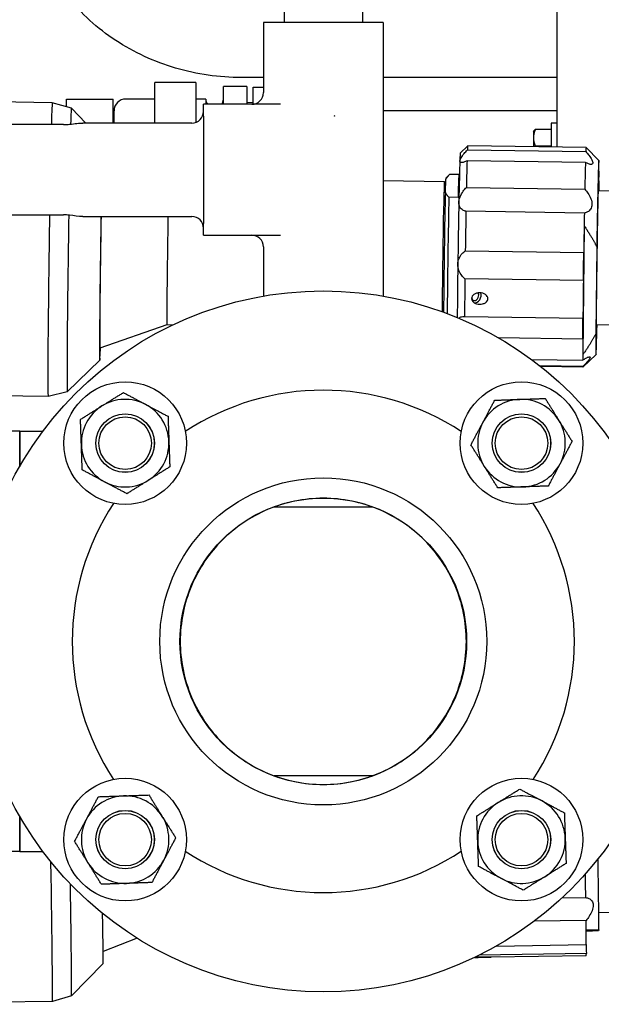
# Model space of a CAD drawing. Header units: inches. Extents: x 24 to 1128, y -74 to 748.
# Tile 124 of 256: x 405.29 to 411.52, y 213.61 to 224.14. Entities that reach past the tile are written whole.
import ezdxf

# ---------------------------------------------------------------- set-up
doc = ezdxf.new("R2010")
doc.units = ezdxf.units.IN
doc.header["$LTSCALE"] = 32
doc.header["$MEASUREMENT"] = 0
doc.layers.add('Visible (ANSI)', color=7, linetype='Continuous', lineweight=30)

msp = doc.modelspace()

# ---------------------------------------------------------------- linework, layer by layer
at = {"layer": 'Visible (ANSI)'}
for p, q in [((411.03905, 225.00582), (411.03905, 222.78192)), ((408.11905, 224.92666), (408.11905, 224.11416)), ((408.95905, 224.91051), (408.95905, 224.11416)), ((407.8978, 224.11416), (407.8978, 223.36416)), ((409.1803, 224.11416), (407.8978, 224.11416)), ((409.1803, 224.11416), (409.1803, 221.18743)), ((407.17405, 223.47261), (406.73655, 223.47261)), ((406.73655, 223.03916), (406.73655, 223.47261)), ((407.17405, 223.47261), (407.17405, 223.04661)), ((407.8978, 223.52543), (407.66405, 223.52543)), ((411.03905, 223.52543), (409.1803, 223.52543)), ((407.71905, 223.43017), (407.46905, 223.43017)), ((407.46905, 223.23916), (407.46905, 223.43017)), ((407.71905, 223.43017), (407.71905, 223.23916)), ((407.78905, 223.42307), (407.8978, 223.42307)), ((407.78905, 223.24022), (407.78905, 223.42307)), ((405.63834, 223.25661), (404.84768, 223.26788)), ((405.84228, 223.19884), (405.63837, 223.2566)), ((405.78905, 223.29557), (406.28905, 223.29557)), ((405.78905, 223.21392), (405.78905, 223.29557)), ((406.28905, 223.03916), (406.28905, 223.29557)), ((406.73655, 223.29557), (406.42405, 223.29557)), ((407.28155, 223.29557), (407.17405, 223.29557)), ((407.28155, 223.29557), (407.28155, 223.23916)), ((407.78905, 223.25588), (407.71905, 223.25807)), ((405.99748, 223.03916), (405.84235, 223.19879)), ((406.29905, 223.03916), (406.29905, 223.17057)), ((407.74477, 223.23916), (407.25655, 223.23916)), ((407.25655, 223.11416), (407.25655, 223.23916)), ((408.07924, 223.23916), (407.74477, 223.23916)), ((411.03905, 223.17057), (409.1803, 223.17057)), ((406.20841, 223.03916), (405.96384, 223.03916)), ((406.619, 223.03916), (406.20841, 223.03916)), ((406.28905, 223.04557), (406.29905, 223.04557)), ((406.8047, 223.03916), (406.619, 223.03916)), ((407.13155, 223.03916), (406.8047, 223.03916)), ((407.25655, 223.11416), (407.25655, 221.96416)), ((411.03905, 223.03891), (410.97655, 223.03891)), ((410.97655, 223.03891), (410.97655, 222.78282)), ((405.75655, 223.02242), (405.15205, 223.02242)), ((410.78855, 222.94541), (410.79301, 222.95314)), ((410.78855, 222.94541), (410.78855, 222.88127)), ((410.97655, 222.97068), (410.80811, 222.97068)), ((410.97655, 222.97068), (410.97655, 222.88127)), ((410.97655, 222.94541), (410.97655, 222.94541)), ((410.78855, 222.88127), (410.78855, 222.7855)), ((410.97655, 222.88127), (410.97655, 222.79186)), ((410.00491, 222.71789), (410.08475, 222.79549)), ((410.08168, 222.75241), (411.34922, 222.73433)), ((411.35238, 222.77746), (410.08483, 222.79553)), ((410.97655, 222.79186), (410.80811, 222.79186)), ((410.97655, 222.79186), (410.97655, 222.78282)), ((411.48826, 222.63768), (411.35245, 222.77742)), ((411.34534, 222.61778), (410.07779, 222.63586)), ((409.83524, 222.41125), (409.1803, 222.42059)), ((409.84884, 222.39729), (409.83529, 222.41123)), ((409.84551, 222.29738), (409.85016, 222.4369)), ((409.85149, 222.45037), (409.89142, 222.48917)), ((409.98968, 222.48745), (409.89127, 222.48886)), ((409.99628, 222.48771), (409.89147, 222.4892)), ((411.4902, 222.41894), (411.48909, 222.3168)), ((410.07108, 222.35083), (411.33862, 222.33275)), ((411.48118, 222.31691), (411.70012, 222.31379)), ((409.98153, 222.2429), (409.88312, 222.2443)), ((411.33372, 222.07624), (410.06617, 222.09431)), ((405.15205, 222.05591), (405.75655, 222.05591)), ((405.96384, 222.03916), (406.20841, 222.03916)), ((406.20841, 222.03916), (406.619, 222.03916)), ((406.619, 222.03916), (406.8047, 222.03916)), ((406.8047, 222.03916), (407.13155, 222.03916)), ((407.25655, 221.83916), (407.25655, 221.96416)), ((411.33138, 221.94015), (411.31639, 220.56013)), ((407.25655, 221.83916), (407.74477, 221.83916)), ((407.74477, 221.83916), (408.07924, 221.83916)), ((407.8978, 221.71416), (407.8978, 221.18743)), ((410.05933, 221.67027), (411.32688, 221.65219)), ((411.46672, 221.71447), (411.4566, 220.78189)), ((411.32283, 221.3537), (410.05528, 221.37177)), ((410.05093, 220.97068), (411.31847, 220.95261)), ((406.86569, 220.87863), (406.14818, 220.629)), ((406.92552, 220.87778), (406.86568, 220.87863)), ((411.46075, 220.88399), (411.67969, 220.88087)), ((411.31682, 220.72614), (410.41626, 220.73898)), ((410.76704, 220.50905), (411.31662, 220.50121)), ((411.45868, 220.56315), (411.31894, 220.42734)), ((406.14641, 220.50083), (405.79907, 220.16324)), ((411.318, 220.43328), (410.85781, 220.43984)), ((411.31887, 220.4273), (410.86551, 220.43377)), ((405.59349, 220.11126), (403.58982, 220.13983)), ((405.799, 220.16319), (405.59352, 220.11126)), ((405.28905, 219.74266), (405.03905, 219.74266)), ((405.28905, 219.74266), (405.53905, 219.74266)), ((405.28905, 219.74266), (405.28905, 219.36349)), ((405.28905, 219.36349), (405.28905, 219.74266)), ((409.06661, 218.93016), (408.01149, 218.93016)), ((409.06661, 216.05516), (408.01149, 216.05516)), ((405.28905, 215.62184), (405.28905, 215.24266)), ((405.28905, 215.24266), (405.28905, 215.62184)), ((405.28905, 215.24266), (405.03905, 215.24266)), ((405.28905, 215.24266), (405.53905, 215.24266)), ((411.0933, 214.74706), (411.34863, 214.75111)), ((411.3518, 214.50695), (410.79634, 214.49814)), ((411.48783, 214.59016), (411.70127, 214.59354)), ((411.48978, 214.40639), (411.48581, 214.39602)), ((406.54696, 214.31555), (406.18187, 214.17607)), ((410.39154, 214.23218), (411.35448, 214.24744)), ((410.1621, 214.11042), (410.15847, 214.11036)), ((411.35483, 214.15195), (410.20643, 214.13374)), ((411.35426, 214.12932), (410.334, 214.11314)), ((406.18174, 214.04705), (405.84471, 213.69914)), ((405.84469, 213.69913), (405.64086, 213.64104)), ((405.64085, 213.64104), (403.63719, 213.60927))]:
    msp.add_line(p, q, dxfattribs=at)
for centre, radius in [((408.53905, 217.49266), 3.75), ((406.41773, 219.61398), 0.65625), ((410.66037, 219.61398), 0.65625), ((406.41773, 219.61398), 0.31271), ((406.41773, 219.61398), 0.3125), ((406.41773, 219.61398), 0.2812), ((410.66037, 219.61398), 0.31271), ((410.66037, 219.61398), 0.3125), ((410.66037, 219.61398), 0.2812), ((408.53905, 217.49266), 1.75), ((408.53905, 217.49266), 1.534), ((406.41773, 215.37134), 0.65625), ((410.66037, 215.37134), 0.65625), ((406.41773, 215.37134), 0.31271), ((406.41773, 215.37134), 0.3125), ((410.66037, 215.37134), 0.31271), ((410.66037, 215.37134), 0.3125), ((406.41773, 215.37134), 0.2812), ((410.66037, 215.37134), 0.2812)]:
    msp.add_circle(centre, radius, dxfattribs=at)
for centre, radius, start, end in [((407.7728, 223.36416), 0.125, 270, 0), ((406.42405, 223.17057), 0.125, 90, 180), ((407.3753, 223.29557), 0.09375, 180, 216.990819), ((407.3753, 223.29557), 0.09375, 323.009181, 0), ((407.13155, 223.16416), 0.125, 270, 0), ((407.13155, 221.91416), 0.125, 0, 90), ((407.7728, 221.71416), 0.125, 0, 90), ((408.53905, 217.49266), 2.6875, 56.664476, 123.335524), ((406.41773, 219.61398), 0.46875, 121.99588, 181.99588), ((406.41773, 219.61398), 0.46875, 61.99588, 121.99588), ((406.41773, 219.61398), 0.46875, 1.99588, 61.99588), ((410.66037, 219.61398), 0.46875, 91.99588, 151.99588), ((410.66037, 219.61398), 0.46875, 31.99588, 91.99588), ((410.66037, 219.61398), 0.46875, 151.99588, 211.99588), ((410.66037, 219.61398), 0.46875, 331.99588, 31.99588), ((406.41773, 219.61398), 0.46875, 181.99588, 241.99588), ((406.41773, 219.61398), 0.46875, 301.99588, 1.99588), ((410.66037, 219.61398), 0.46875, 211.99588, 271.99588), ((410.66037, 219.61398), 0.46875, 271.99588, 331.99588), ((406.41773, 219.61398), 0.46875, 241.99588, 301.99588), ((408.53905, 217.49266), 2.6875, 146.664476, 213.335524), ((408.53905, 217.49266), 2.6875, 326.664476, 33.335524), ((406.41773, 215.37134), 0.46875, 91.99588, 151.99588), ((406.41773, 215.37134), 0.46875, 31.99588, 91.99588), ((410.66037, 215.37134), 0.46875, 121.99588, 181.99588), ((410.66037, 215.37134), 0.46875, 61.99588, 121.99588), ((410.66037, 215.37134), 0.46875, 1.99588, 61.99588), ((406.41773, 215.37134), 0.46875, 151.99588, 211.99588), ((406.41773, 215.37134), 0.46875, 331.99588, 31.99588), ((410.66037, 215.37134), 0.46875, 181.99588, 241.99588), ((410.66037, 215.37134), 0.46875, 301.99588, 1.99588), ((408.53905, 217.49266), 2.6875, 236.664476, 303.335524), ((406.41773, 215.37134), 0.46875, 271.99588, 331.99588), ((406.41773, 215.37134), 0.46875, 211.99588, 271.99588), ((410.66037, 215.37134), 0.46875, 241.99588, 301.99588)]:
    msp.add_arc(centre, radius, start, end, dxfattribs=at)
for centre, major_axis, ratio, start_param, end_param in [((405.61592, 221.68393), (0.02242, 1.57267), 0.00805121, 6.28102792, 6.83604456), ((405.82061, 221.68102), (0.02164, 1.51782), 0.00805121, 6.27513375, 6.76302357), ((410.06808, 221.62045), (0.01675, 1.17508), 0.00805121, 0, 0.27186878), ((411.33562, 221.60238), (0.01675, 1.17508), 0.00805121, 6.27513375, 6.55505409), ((409.98935, 221.62158), (-0.01563, -1.09635), 0.00805121, 3.54128644, 4.16960498), ((409.98935, 221.62158), (0.01563, 1.09635), 0.00805121, 0.00805156, 0.39969379), ((410.06808, 221.62045), (-0.01675, -1.17508), 0.00805121, 3.66911146, 4.04177996), ((411.33562, 221.60238), (-0.01675, -1.17508), 0.00805121, 3.66911146, 4.04177996), ((411.4734, 221.60042), (0.01479, 1.0373), 0.00805121, 5.62183533, 7.74392287), ((409.82401, 221.62393), (0.01123, 0.78732), 0.00805121, 6.27513375, 8.72788858), ((409.83976, 221.62371), (0.01179, 0.82669), 0.00805121, 0.00805156, 0.1810406), ((409.87913, 221.62315), (0.01235, 0.86605), 0.00805121, 0, 0.02828831), ((409.97754, 221.62174), (0.01235, 0.86605), 0.00805121, 0.02828831, 0.77109927), ((411.4734, 221.60042), (0.01109, 0.77748), 0.00805121, 5.88436304, 9.82360022), ((409.83976, 221.62371), (-0.01179, -0.82669), 0.00805121, 3.75993964, 5.54064782), ((409.87913, 221.62315), (-0.01235, -0.86605), 0.00805121, 3.91269193, 5.51517222), ((409.98935, 221.62158), (-0.01563, -1.09635), 0.00805121, 4.16960498, 4.79792351), ((410.06808, 221.62045), (-0.01675, -1.17508), 0.00805121, 4.29742999, 4.6700985), ((405.61592, 221.68393), (-0.02242, -1.57267), 0.00805121, 4.47371627, 6.28534269), ((405.82061, 221.68102), (-0.02164, -1.51782), 0.00805121, 4.46478029, 6.29123687), ((406.16309, 221.67613), (-0.01676, -1.17534), 0.00805121, 4.39849528, 6.75753783), ((406.16309, 221.67613), (-0.01493, -1.04714), 0.00805121, 4.35846459, 6.28611581), ((406.8769, 221.66595), (-0.01123, -0.78732), 0.00805121, 4.21864849, 6.28318531), ((411.33562, 221.60238), (-0.01675, -1.17508), 0.00805121, 4.29742999, 4.42094183), ((411.33562, 221.60238), (0.01675, 1.17508), 0.00805121, 1.27934918, 1.52850584), ((411.32367, 221.49205), (-0.00281, -0.19683), 0.00805121, 0.79141774, 2.52124397), ((409.98935, 221.62158), (-0.01563, -1.09635), 0.00805121, 4.79792351, 5.36290363), ((410.06808, 221.62045), (-0.01675, -1.17508), 0.00805121, 4.92574852, 5.29841703), ((411.33562, 221.60238), (-0.01675, -1.17508), 0.00805121, 4.92574852, 5.29841703), ((410.165, 221.18491), (-0.02114, -0.04355), 0.71081731, 5.37763884, 9.12829443), ((410.17672, 221.17922), (-0.02923, -0.06021), 0.71081731, 0.14994396, 2.659838), ((411.31568, 220.75578), (0.00281, 0.19683), 0.00805121, 4.56132892, 6.29115516), ((411.4734, 221.60042), (-0.01479, -1.0373), 0.00805121, 5.62183533, 7.09152214), ((411.33562, 221.60238), (-0.01675, -1.17508), 0.00805121, 5.55406705, 5.80322371), ((411.33562, 221.60238), (-0.01675, -1.17508), 0.00805121, 5.80322371, 5.92673556), ((411.33562, 221.60238), (-0.01675, -1.17508), 0.00805121, 6.18238558, 6.29123687), ((411.4734, 215.30655), (0.01645, -1.03727), 0.00408701, 0.51993842, 1.43461144), ((405.61592, 215.21367), (0.02494, -1.57264), 0.00408701, 0, 1.52013711), ((411.33562, 215.30437), (0.01863, -1.17505), 0.00408701, 1.08048867, 1.3130146), ((405.82061, 215.21692), (0.02407, -1.51779), 0.00408701, 0.00109512, 1.35894509), ((406.16309, 215.22235), (0.01864, -1.17531), 0.00408701, 0.00408705, 0.99233321), ((411.33562, 215.30437), (0.01863, -1.17505), 0.00408701, 0.7013268, 0.82483864), ((411.33562, 215.30437), (-0.01863, 1.17505), 0.00408701, 3.59376278, 3.84291945), ((411.35674, 214.07868), (0.00312, -0.19683), 0.00408701, 3.68216063, 4.33085089), ((411.33562, 215.30437), (0.01863, -1.17505), 0.00408701, 0, 0.19652011)]:
    msp.add_ellipse(centre, major_axis=major_axis, ratio=ratio, start_param=start_param, end_param=end_param, dxfattribs=at)
for points, knots in [([(407.66405, 223.52543), (407.42495, 223.52543), (407.18588, 223.55969), (406.72961, 223.69405), (406.51246, 223.79415), (406.12078, 224.05206), (405.94631, 224.20988), (405.65808, 224.56942), (405.54443, 224.77113), (405.39124, 225.19842), (405.35168, 225.42387), (405.35155, 225.6498), (405.35155, 225.65017), (405.35155, 225.65054)], [3.14159265, 3.14159265, 3.14159265, 3.14159265, 3.45575192, 3.45575192, 3.76991118, 3.76991118, 4.08407045, 4.08407045, 4.39822972, 4.39822972, 4.71187189, 4.71187189, 4.71238898, 4.71238898, 4.71238898, 4.71238898]), ([(405.75655, 223.02235), (405.77915, 223.02235), (405.80183, 223.02417), (405.85055, 223.02914), (405.87649, 223.03272), (405.92284, 223.03763), (405.94347, 223.03916), (405.96384, 223.03916)], [0, 0, 0, 0, 0.172181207, 0.172181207, 0.383793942, 0.383793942, 0.555589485, 0.555589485, 0.555589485, 0.555589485]), ([(408.65664, 223.11481), (408.65718, 223.11465), (408.65773, 223.11449), (408.65846, 223.11428), (408.65866, 223.11422), (408.65886, 223.11416)], [-0.00483455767, -0.00483455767, -0.00483455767, -0.00483455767, 0, 0, 0.00176659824, 0.00176659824, 0.00176659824, 0.00176659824]), ([(408.65886, 223.11416), (408.65869, 223.11428), (408.65853, 223.11439), (408.65793, 223.11481), (408.65749, 223.11511), (408.65705, 223.11542)], [-0.00176659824, -0.00176659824, -0.00176659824, -0.00176659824, 0, 0, 0.0046696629, 0.0046696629, 0.0046696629, 0.0046696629]), ([(410.00031, 222.63156), (410.0006, 222.64006), (410.00551, 222.65233), (410.02267, 222.68093), (410.03479, 222.69722), (410.05765, 222.72532), (410.06927, 222.73872), (410.08168, 222.75241)], [2.839408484, 2.839408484, 2.839408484, 2.839408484, 3.005897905, 3.005897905, 3.172387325, 3.172387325, 3.30922506, 3.30922506, 3.30922506, 3.30922506]), ([(411.34922, 222.73433), (411.36116, 222.7203), (411.3723, 222.70658), (411.39407, 222.67783), (411.40553, 222.66121), (411.42134, 222.63215), (411.4256, 222.61974), (411.42503, 222.60274), (411.42019, 222.5976), (411.40332, 222.59506), (411.3914, 222.59758), (411.36894, 222.60576), (411.35752, 222.61111), (411.34534, 222.61778)], [0.360036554, 0.360036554, 0.360036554, 0.360036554, 0.49687429, 0.49687429, 0.66336371, 0.66336371, 0.82985313, 0.82985313, 0.996342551, 0.996342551, 1.162831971, 1.162831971, 1.299669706, 1.299669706, 1.299669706, 1.299669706]), ([(410.07779, 222.63586), (410.06563, 222.62953), (410.05429, 222.62451), (410.03212, 222.61696), (410.02046, 222.61477), (410.00436, 222.61778), (410.00003, 222.62306), (410.00031, 222.63156)], [2.369591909, 2.369591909, 2.369591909, 2.369591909, 2.506429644, 2.506429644, 2.672919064, 2.672919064, 2.839408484, 2.839408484, 2.839408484, 2.839408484]), ([(409.98986, 222.18797), (409.99022, 222.20668), (409.99518, 222.22792), (410.01234, 222.26977), (410.02443, 222.2904), (410.04719, 222.32288), (410.05875, 222.3372), (410.07108, 222.35083)], [-0.82985313, -0.82985313, -0.82985313, -0.82985313, -0.66336371, -0.66336371, -0.49687429, -0.49687429, -0.360036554, -0.360036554, -0.360036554, -0.360036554]), ([(411.33862, 222.33275), (411.35063, 222.31878), (411.36183, 222.30414), (411.38371, 222.27102), (411.39519, 222.25006), (411.41101, 222.20774), (411.41523, 222.18636), (411.41451, 222.14895), (411.40956, 222.1317), (411.39241, 222.10446), (411.38033, 222.09438), (411.35759, 222.08225), (411.34604, 222.07845), (411.33372, 222.07624)], [0.360036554, 0.360036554, 0.360036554, 0.360036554, 0.49687429, 0.49687429, 0.66336371, 0.66336371, 0.82985313, 0.82985313, 0.996342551, 0.996342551, 1.162831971, 1.162831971, 1.299669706, 1.299669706, 1.299669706, 1.299669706]), ([(410.06617, 222.09431), (410.05415, 222.09687), (410.04294, 222.101), (410.02105, 222.11376), (410.00955, 222.12418), (409.99373, 222.15188), (409.98951, 222.16926), (409.98986, 222.18797)], [2.369591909, 2.369591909, 2.369591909, 2.369591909, 2.506429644, 2.506429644, 2.672919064, 2.672919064, 2.839408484, 2.839408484, 2.839408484, 2.839408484]), ([(405.96384, 222.03916), (405.91779, 222.03916), (405.87034, 222.04751), (405.79976, 222.05468), (405.7781, 222.05619), (405.75655, 222.05619)], [0, 0, 0, 0, 0.39087907, 0.39087907, 0.555051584, 0.555051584, 0.555051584, 0.555051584]), ([(409.97922, 221.52804), (409.97951, 221.54981), (409.98437, 221.57189), (410.00127, 221.61092), (410.01321, 221.62794), (410.03571, 221.65227), (410.04714, 221.66197), (410.05933, 221.67027)], [-0.82985313, -0.82985313, -0.82985313, -0.82985313, -0.66336371, -0.66336371, -0.49687429, -0.49687429, -0.360036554, -0.360036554, -0.360036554, -0.360036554]), ([(410.05528, 221.37177), (410.04334, 221.3823), (410.0322, 221.39406), (410.01042, 221.42239), (409.99898, 221.44149), (409.98317, 221.4834), (409.97892, 221.50627), (409.97922, 221.52804)], [2.369591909, 2.369591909, 2.369591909, 2.369591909, 2.506429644, 2.506429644, 2.672919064, 2.672919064, 2.839408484, 2.839408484, 2.839408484, 2.839408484]), ([(410.3016, 221.15977), (410.30155, 221.15558), (410.30087, 221.15136), (410.29826, 221.14318), (410.29633, 221.13921), (410.28903, 221.1281), (410.28207, 221.12173), (410.26621, 221.11131), (410.25587, 221.10687), (410.23405, 221.1012), (410.22258, 221.09997), (410.21199, 221.10013), (410.20101, 221.10028), (410.18914, 221.10195), (410.16695, 221.10891), (410.15661, 221.11421), (410.14218, 221.12586), (410.13647, 221.13226), (410.12877, 221.14663), (410.1268, 221.15462), (410.12696, 221.1699), (410.12911, 221.17789), (410.13712, 221.1923), (410.14297, 221.19871), (410.15766, 221.21033), (410.1681, 221.21555), (410.19045, 221.22218), (410.20235, 221.22358), (410.22392, 221.22328), (410.23536, 221.22165), (410.25704, 221.21509), (410.26728, 221.21016), (410.28291, 221.19891), (410.28973, 221.19216), (410.29678, 221.18062), (410.29862, 221.17654), (410.30105, 221.16821), (410.30164, 221.16395), (410.3016, 221.15977)], [0.88742183, 0.88742183, 0.88742183, 0.88742183, 0.92202646, 0.92202646, 0.95663108, 0.95663108, 1.02584034, 1.02584034, 1.1065205, 1.1065205, 1.18720066, 1.18720066, 1.18720066, 1.27091689, 1.27091689, 1.35463311, 1.35463311, 1.41782764, 1.41782764, 1.48102216, 1.48102216, 1.54421668, 1.54421668, 1.6074112, 1.6074112, 1.69112743, 1.69112743, 1.77484365, 1.77484365, 1.85552381, 1.85552381, 1.93620397, 1.93620397, 2.00541323, 2.00541323, 2.04001786, 2.04001786, 2.07462249, 2.07462249, 2.07462249, 2.07462249]), ([(409.99003, 220.95057), (409.99777, 220.95829), (410.00754, 220.96351), (410.02759, 220.96963), (410.03888, 220.97094), (410.05093, 220.97068)], [3.034645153, 3.034645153, 3.034645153, 3.034645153, 3.172387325, 3.172387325, 3.30922506, 3.30922506, 3.30922506, 3.30922506]), ([(411.31662, 220.50121), (411.32901, 220.50966), (411.3406, 220.51696), (411.36334, 220.52984), (411.37538, 220.5355), (411.39227, 220.53983), (411.39703, 220.53842), (411.39723, 220.52851), (411.39268, 220.51969), (411.37616, 220.49695), (411.3643, 220.48306), (411.34179, 220.4582), (411.3303, 220.44601), (411.318, 220.43328)], [0.360036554, 0.360036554, 0.360036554, 0.360036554, 0.49687429, 0.49687429, 0.66336371, 0.66336371, 0.82985313, 0.82985313, 0.996342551, 0.996342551, 1.162831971, 1.162831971, 1.299669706, 1.299669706, 1.299669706, 1.299669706]), ([(408.53905, 215.96141), (408.43807, 215.96141), (408.33567, 215.97153), (408.13506, 216.01213), (408.03683, 216.04257), (407.85015, 216.12138), (407.76151, 216.16981), (407.59787, 216.28078), (407.52286, 216.34334), (407.39055, 216.47566), (407.32814, 216.55022), (407.21691, 216.71391), (407.16808, 216.80305), (407.08876, 216.99091), (407.05819, 217.08982), (407.01771, 217.29082), (407.0078, 217.39292), (407.0078, 217.59241), (407.01771, 217.6945), (407.05819, 217.89551), (407.08876, 217.99442), (407.16808, 218.18227), (407.21691, 218.27141), (407.32814, 218.43511), (407.39055, 218.50967), (407.52286, 218.64199), (407.59787, 218.70455), (407.76151, 218.81551), (407.85015, 218.86394), (408.03683, 218.94275), (408.13506, 218.9732), (408.33567, 219.01379), (408.43807, 219.02391), (408.64004, 219.02391), (408.74244, 219.01379), (408.94305, 218.9732), (409.04128, 218.94275), (409.22795, 218.86394), (409.31659, 218.81551), (409.48024, 218.70455), (409.55524, 218.64199), (409.68756, 218.50967), (409.74997, 218.43511), (409.8612, 218.27141), (409.91002, 218.18227), (409.98935, 217.99442), (410.01991, 217.89551), (410.0604, 217.6945), (410.0703, 217.59241), (410.0703, 217.39292), (410.0604, 217.29082), (410.01991, 217.08982), (409.98935, 216.99091), (409.91002, 216.80305), (409.8612, 216.71391), (409.74997, 216.55022), (409.68756, 216.47566), (409.55524, 216.34334), (409.48024, 216.28078), (409.31659, 216.16981), (409.22795, 216.12138), (409.04128, 216.04257), (408.94305, 216.01213), (408.74244, 215.97153), (408.64004, 215.96141), (408.53905, 215.96141)], [0, 0, 0, 0, 0.76949265, 0.76949265, 1.5389853, 1.5389853, 2.30847795, 2.30847795, 3.0779706, 3.0779706, 3.83802466, 3.83802466, 4.59807871, 4.59807871, 5.35813276, 5.35813276, 6.11818682, 6.11818682, 6.87824087, 6.87824087, 7.63829493, 7.63829493, 8.39834898, 8.39834898, 9.15840303, 9.15840303, 9.92789568, 9.92789568, 10.69738833, 10.69738833, 11.46688098, 11.46688098, 12.23637364, 12.23637364, 13.00586629, 13.00586629, 13.77535894, 13.77535894, 14.54485159, 14.54485159, 15.31434424, 15.31434424, 16.07439829, 16.07439829, 16.83445235, 16.83445235, 17.5945064, 17.5945064, 18.35456045, 18.35456045, 19.11461451, 19.11461451, 19.87466856, 19.87466856, 20.63472261, 20.63472261, 21.39477667, 21.39477667, 22.16426932, 22.16426932, 22.93376197, 22.93376197, 23.70325462, 23.70325462, 24.47274727, 24.47274727, 24.47274727, 24.47274727]), ([(411.34863, 214.75111), (411.36076, 214.75), (411.37213, 214.7473), (411.39448, 214.73754), (411.40633, 214.72886), (411.42307, 214.70422), (411.42785, 214.68815), (411.42831, 214.65254), (411.42401, 214.63184), (411.40813, 214.59028), (411.39666, 214.5694), (411.37487, 214.5361), (411.36373, 214.52125), (411.3518, 214.50695)], [0.360036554, 0.360036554, 0.360036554, 0.360036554, 0.49687429, 0.49687429, 0.66336371, 0.66336371, 0.82985313, 0.82985313, 0.996342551, 0.996342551, 1.162831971, 1.162831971, 1.299669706, 1.299669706, 1.299669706, 1.299669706]), ([(410.33551, 214.11323), (410.33549, 214.11318), (410.33484, 214.11315), (410.33228, 214.11312), (410.33038, 214.11312), (410.32315, 214.11316), (410.31622, 214.11323), (410.30041, 214.11333), (410.2901, 214.11337), (410.26831, 214.11331), (410.25685, 214.11321), (410.24626, 214.11304), (410.23527, 214.11286), (410.2234, 214.11259), (410.20117, 214.11193), (410.19081, 214.11154), (410.17631, 214.11095), (410.17057, 214.11071), (410.16279, 214.11041), (410.16076, 214.11037), (410.16083, 214.11054), (410.16292, 214.11076), (410.17083, 214.11137), (410.17662, 214.11176), (410.19122, 214.11261), (410.20163, 214.11311), (410.22392, 214.11393), (410.2358, 214.11424), (410.25737, 214.11458), (410.26883, 214.11465), (410.29056, 214.11458), (410.30084, 214.11443), (410.31655, 214.11409), (410.32342, 214.11388), (410.33055, 214.11359), (410.33242, 214.11349), (410.33491, 214.11334), (410.33553, 214.11327), (410.33551, 214.11323)], [0.88742183, 0.88742183, 0.88742183, 0.88742183, 0.92202646, 0.92202646, 0.95663108, 0.95663108, 1.02584034, 1.02584034, 1.1065205, 1.1065205, 1.18720066, 1.18720066, 1.18720066, 1.27091689, 1.27091689, 1.35463311, 1.35463311, 1.41782764, 1.41782764, 1.48102216, 1.48102216, 1.54421668, 1.54421668, 1.6074112, 1.6074112, 1.69112743, 1.69112743, 1.77484365, 1.77484365, 1.85552381, 1.85552381, 1.93620397, 1.93620397, 2.00541323, 2.00541323, 2.04001786, 2.04001786, 2.07462249, 2.07462249, 2.07462249, 2.07462249])]:
    msp.add_open_spline(points, degree=3, knots=knots, dxfattribs=at)
for points, weights in [([(410.80811, 222.97068), (410.78855, 222.92276), (410.78855, 222.88127)], [1, 1.0379548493, 1]), ([(410.79301, 222.95314), (410.7978, 222.96143), (410.80811, 222.97068)], [1.01895290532, 1.01965956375, 1]), ([(410.78855, 222.88127), (410.78855, 222.83978), (410.80811, 222.79186)], [1, 1.0379548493, 1]), ([(410.80811, 222.79186), (410.80711, 222.78853), (410.80617, 222.78525)], [1, 1.00186491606, 1.00354656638]), ([(409.85016, 222.4369), (409.86531, 222.46235), (409.89127, 222.48886)], [1.10843373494, 1.09881533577, 1.08235294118]), ([(409.88312, 222.2443), (409.85895, 222.27153), (409.84551, 222.29738)], [1.08235294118, 1.09881533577, 1.10843373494]), ([(411.33138, 221.94015), (411.4123, 221.82015), (411.46672, 221.71447)], [1.00387044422, 1.01093127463, 1.00577478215]), ([(411.4566, 220.78189), (411.3999, 220.67779), (411.31639, 220.56013)], [1.0057714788, 1.01092433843, 1.0038599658]), ([(406.16936, 220.01152), (406.27588, 220.07808), (406.39888, 220.15492)], [1, 1.0379548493, 1]), ([(406.39888, 220.15492), (406.52693, 220.08682), (406.63783, 220.02785)], [1, 1.0379548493, 1]), ([(410.64405, 220.08245), (410.76957, 220.08682), (410.91452, 220.09188)], [1, 1.0379548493, 1]), ([(410.91452, 220.09188), (410.99136, 219.96888), (411.05791, 219.86236)], [1, 1.0379548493, 1]), ([(405.93984, 219.86813), (406.06284, 219.94497), (406.16936, 220.01152)], [1, 1.0379548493, 1]), ([(406.63783, 220.02785), (406.74872, 219.96888), (406.87677, 219.90078)], [1, 1.0379548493, 1]), ([(410.24651, 219.83408), (410.30548, 219.94497), (410.37358, 220.07302)], [1, 1.0379548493, 1]), ([(410.37358, 220.07302), (410.51852, 220.07808), (410.64405, 220.08245)], [1, 1.0379548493, 1]), ([(406.87677, 219.90078), (406.88182, 219.75583), (406.8862, 219.63031)], [1, 1.0379548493, 1]), ([(405.94927, 219.59766), (405.94489, 219.72318), (405.93984, 219.86813)], [1, 1.0379548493, 1]), ([(410.11944, 219.59513), (410.18753, 219.72318), (410.24651, 219.83408)], [1, 1.0379548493, 1]), ([(411.05791, 219.86236), (411.12446, 219.75583), (411.20131, 219.63284)], [1, 1.0379548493, 1]), ([(405.95869, 219.32719), (405.95364, 219.47213), (405.94927, 219.59766)], [1, 1.0379548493, 1]), ([(406.8862, 219.63031), (406.89057, 219.50478), (406.89562, 219.35984)], [1, 1.0379548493, 1]), ([(410.26283, 219.36561), (410.19628, 219.47213), (410.11944, 219.59513)], [1, 1.0379548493, 1]), ([(411.20131, 219.63284), (411.13321, 219.50478), (411.07424, 219.39389)], [1, 1.0379548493, 1]), ([(406.89562, 219.35984), (406.77262, 219.28299), (406.6661, 219.21644)], [1, 1.0379548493, 1]), ([(410.40623, 219.13609), (410.32938, 219.25909), (410.26283, 219.36561)], [1, 1.0379548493, 1]), ([(411.07424, 219.39389), (411.01526, 219.28299), (410.94717, 219.15494)], [1, 1.0379548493, 1]), ([(406.19764, 219.20012), (406.08674, 219.25909), (405.95869, 219.32719)], [1, 1.0379548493, 1]), ([(406.43658, 219.07305), (406.30853, 219.14114), (406.19764, 219.20012)], [1, 1.0379548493, 1]), ([(406.6661, 219.21644), (406.55958, 219.14989), (406.43658, 219.07305)], [1, 1.0379548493, 1]), ([(410.6767, 219.14552), (410.55117, 219.14114), (410.40623, 219.13609)], [1, 1.0379548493, 1]), ([(410.94717, 219.15494), (410.80222, 219.14989), (410.6767, 219.14552)], [1, 1.0379548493, 1]), ([(410.412, 215.76888), (410.51852, 215.83543), (410.64152, 215.91228)], [1, 1.0379548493, 1]), ([(410.64152, 215.91228), (410.76957, 215.84418), (410.88047, 215.78521)], [1, 1.0379548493, 1]), ([(406.00387, 215.59144), (406.06284, 215.70233), (406.13094, 215.83038)], [1, 1.0379548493, 1]), ([(406.13094, 215.83038), (406.27588, 215.83543), (406.40141, 215.83981)], [1, 1.0379548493, 1]), ([(406.40141, 215.83981), (406.52693, 215.84418), (406.67188, 215.84923)], [1, 1.0379548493, 1]), ([(406.67188, 215.84923), (406.74872, 215.72624), (406.81527, 215.61971)], [1, 1.0379548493, 1]), ([(410.18248, 215.62549), (410.30548, 215.70233), (410.412, 215.76888)], [1, 1.0379548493, 1]), ([(410.88047, 215.78521), (410.99136, 215.72624), (411.11941, 215.65814)], [1, 1.0379548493, 1]), ([(405.87679, 215.35249), (405.94489, 215.48054), (406.00387, 215.59144)], [1, 1.0379548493, 1]), ([(406.81527, 215.61971), (406.88182, 215.51319), (406.95867, 215.39019)], [1, 1.0379548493, 1]), ([(410.19191, 215.35502), (410.18753, 215.48054), (410.18248, 215.62549)], [1, 1.0379548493, 1]), ([(411.11941, 215.65814), (411.12446, 215.51319), (411.12884, 215.38767)], [1, 1.0379548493, 1]), ([(406.02019, 215.12297), (405.95364, 215.22949), (405.87679, 215.35249)], [1, 1.0379548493, 1]), ([(406.95867, 215.39019), (406.89057, 215.26214), (406.8316, 215.15125)], [1, 1.0379548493, 1]), ([(410.20133, 215.08455), (410.19628, 215.22949), (410.19191, 215.35502)], [1, 1.0379548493, 1]), ([(411.12884, 215.38767), (411.13321, 215.26214), (411.13826, 215.1172)], [1, 1.0379548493, 1]), ([(406.8316, 215.15125), (406.77262, 215.04035), (406.70453, 214.9123)], [1, 1.0379548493, 1]), ([(406.16359, 214.89345), (406.08674, 215.01645), (406.02019, 215.12297)], [1, 1.0379548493, 1]), ([(410.44028, 214.95748), (410.32938, 215.01645), (410.20133, 215.08455)], [1, 1.0379548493, 1]), ([(411.13826, 215.1172), (411.01526, 215.04035), (410.90874, 214.9738)], [1, 1.0379548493, 1]), ([(410.67922, 214.83041), (410.55117, 214.8985), (410.44028, 214.95748)], [1, 1.0379548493, 1]), ([(410.90874, 214.9738), (410.80222, 214.90725), (410.67922, 214.83041)], [1, 1.0379548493, 1]), ([(406.43406, 214.90288), (406.30853, 214.8985), (406.16359, 214.89345)], [1, 1.0379548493, 1]), ([(406.70453, 214.9123), (406.55958, 214.90725), (406.43406, 214.90288)], [1, 1.0379548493, 1]), ([(411.35296, 214.4067), (411.43467, 214.40668), (411.48978, 214.40639)], [1.00387044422, 1.01093127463, 1.00577478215]), ([(411.48581, 214.39602), (411.43184, 214.39404), (411.35312, 214.39153)], [1.0057714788, 1.0107361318, 1.00435971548])]:
    msp.add_rational_spline(points, weights, degree=2, dxfattribs=at)

doc.saveas('drawing.dxf')
